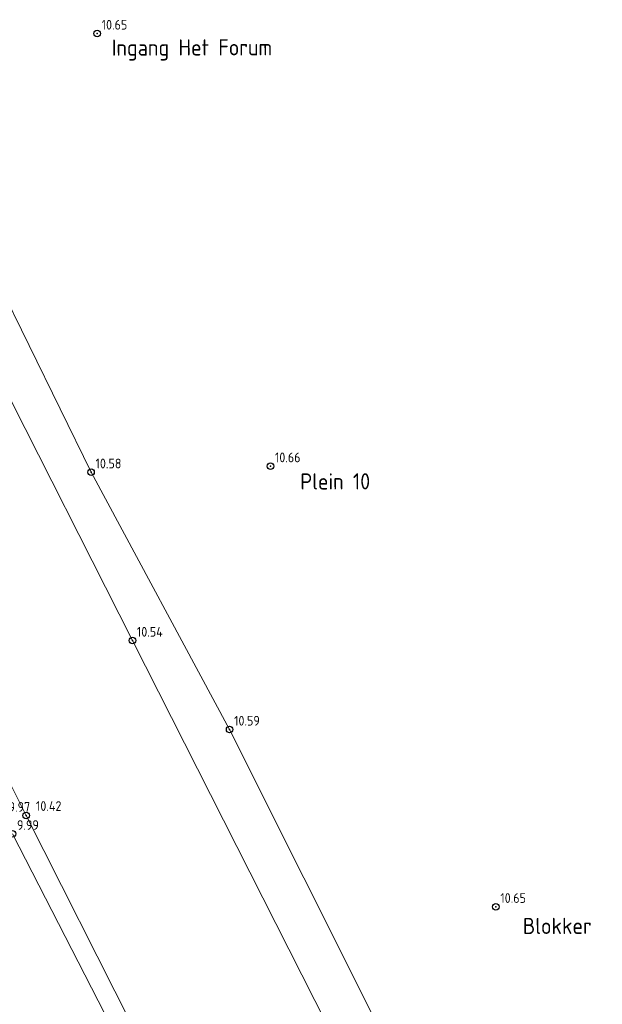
# Model space of a CAD drawing. Header units: metres. Extents: x 233721 to 234169, y 557050 to 557158.
# Tile 9 of 9: x 233787 to 233805, y 557120 to 557150. Entities that reach past the tile are written whole.
import ezdxf

# ---------------------------------------------------------------- set-up
doc = ezdxf.new("R2010")
doc.units = ezdxf.units.M
doc.header["$MEASUREMENT"] = 0
doc.linetypes.add('SOLID_LINE', pattern=[1, 1])
for name, color, linetype in [('Drempel hoogte', 4, 'Continuous'), ('Maaiveldhoogte', 7, 'Continuous'), ('Q19_Overig_lijn_50', 7, 'Continuous'), ('Q86_Detailgr_50', 7, 'Continuous')]:
    doc.layers.add(name, color=color, linetype=linetype)
doc.layers.add('Q19_Overig_lijn', color=7, linetype='Continuous', lineweight=0)
doc.styles.add('ISO', font='iso.shx')
doc.styles.get("Standard").update_dxf_attribs({"font": 'iso.shx'})

# ---------------------------------------------------------------- blocks, each defined once
blk = doc.blocks.new('M02_GRONDSLAGPUNT')
blk.add_circle((0, 0), 0.5)
blk.add_attdef('1', (0.69, 0.6), '', height=1.3)

msp = doc.modelspace()

# ---------------------------------------------------------------- linework, layer by layer
at = {"layer": 'Q19_Overig_lijn', "color": 252, "linetype": 'SOLID_LINE'}
for p, q in [((233788.902, 557136.191, 10.586), (233784.65, 557144.867, 10.609)), ((233783.373, 557144.426, 10.609), (233790.178, 557131, 10.55)), ((233793.176, 557128.259, 10.598), (233788.902, 557136.191, 10.586)), ((233786.896, 557125.604, 10.426), (233783.136, 557133.107, 10.433)), ((233790.178, 557131, 10.55), (233799.01, 557113.593, 10.563)), ((233797.986, 557118.655, 10.596), (233793.176, 557128.259, 10.598)), ((233790.811, 557117.856, 10.425), (233786.896, 557125.604, 10.426)), ((233786.477, 557125.041, 9.999), (233790.291, 557117.609, 9.999))]:
    msp.add_line(p, q, dxfattribs=at)
at = {"layer": 'Q19_Overig_lijn_50', "color": 0, "linetype": 'SOLID_LINE'}
for p in [(233788.902, 557136.191, 10.586), (233790.178, 557131, 10.55), (233793.176, 557128.259, 10.598), (233786.896, 557125.604, 10.426)]:
    msp.add_point(p, dxfattribs=at)
at = {"layer": 'Q86_Detailgr_50', "color": 0, "linetype": 'SOLID_LINE'}
for p in [(233789.092, 557149.724, 10.654), (233794.438, 557136.379, 10.661), (233801.393, 557122.79, 10.66)]:
    msp.add_point(p, dxfattribs=at)

# ---------------------------------------------------------------- block references
at = {"layer": 'Drempel hoogte'}
ref = msp.add_blockref('M02_GRONDSLAGPUNT', (233789.091, 557149.723, 10.65), dxfattribs=dict(at, xscale=0.2, yscale=0.2, zscale=0.2))
ref.add_attrib('M02_GRONDSLAGPUNT', '10.65', (233789.229, 557149.843, 10.65), dxfattribs={"layer": '0', "color": 0, "height": 0.3, "style": 'ISO'})
ref = msp.add_blockref('M02_GRONDSLAGPUNT', (233794.437, 557136.378, 10.66), dxfattribs=dict(at, xscale=0.2, yscale=0.2, zscale=0.2))
ref.add_attrib('M02_GRONDSLAGPUNT', '10.66', (233794.575, 557136.498, 10.66), dxfattribs={"layer": '0', "color": 0, "height": 0.3, "style": 'ISO'})
ref = msp.add_blockref('M02_GRONDSLAGPUNT', (233801.392, 557122.789, 10.65), dxfattribs=dict(at, xscale=0.2, yscale=0.2, zscale=0.2))
ref.add_attrib('M02_GRONDSLAGPUNT', '10.65', (233801.53, 557122.909, 10.65), dxfattribs={"layer": '0', "color": 0, "height": 0.3, "style": 'ISO'})
at = {"layer": 'Maaiveldhoogte'}
ref = msp.add_blockref('M02_GRONDSLAGPUNT', (233788.901, 557136.191, 10.58), dxfattribs=dict(at, xscale=0.2, yscale=0.2, zscale=0.2))
ref.add_attrib('M02_GRONDSLAGPUNT', '10.58', (233789.039, 557136.311, 10.58), dxfattribs={"layer": '0', "color": 0, "height": 0.3, "style": 'ISO'})
ref = msp.add_blockref('M02_GRONDSLAGPUNT', (233790.177, 557131, 10.54), dxfattribs=dict(at, xscale=0.2, yscale=0.2, zscale=0.2))
ref.add_attrib('M02_GRONDSLAGPUNT', '10.54', (233790.315, 557131.12, 10.54), dxfattribs={"layer": '0', "color": 0, "height": 0.3, "style": 'ISO'})
ref = msp.add_blockref('M02_GRONDSLAGPUNT', (233793.176, 557128.258, 10.59), dxfattribs=dict(at, xscale=0.2, yscale=0.2, zscale=0.2))
ref.add_attrib('M02_GRONDSLAGPUNT', '10.59', (233793.314, 557128.378, 10.59), dxfattribs={"layer": '0', "color": 0, "height": 0.3, "style": 'ISO'})
ref = msp.add_blockref('M02_GRONDSLAGPUNT', (233786.219, 557125.598, 9.97), dxfattribs=dict(at, xscale=0.2, yscale=0.2, zscale=0.2))
ref.add_attrib('M02_GRONDSLAGPUNT', '9.97', (233786.357, 557125.718, 9.97), dxfattribs={"layer": '0', "color": 0, "height": 0.3, "style": 'ISO'})
ref = msp.add_blockref('M02_GRONDSLAGPUNT', (233786.896, 557125.604, 10.42), dxfattribs=dict(at, xscale=0.2, yscale=0.2, zscale=0.2))
ref.add_attrib('M02_GRONDSLAGPUNT', '10.42', (233787.201, 557125.746, 10.42), dxfattribs={"layer": '0', "color": 0, "height": 0.3, "style": 'ISO'})
ref = msp.add_blockref('M02_GRONDSLAGPUNT', (233786.477, 557125.04, 9.99), dxfattribs=dict(at, xscale=0.2, yscale=0.2, zscale=0.2))
ref.add_attrib('M02_GRONDSLAGPUNT', '9.99', (233786.615, 557125.16, 9.99), dxfattribs={"layer": '0', "color": 0, "height": 0.3, "style": 'ISO'})

# ---------------------------------------------------------------- texts
at = {"layer": 'Drempel hoogte', "style": 'ISO'}
for s, p in [('Ingang Het Forum', (233789.54, 557149.036)), ('Plein 10', (233795.355, 557135.656)), ('Blokker', (233802.225, 557121.947))]:
    msp.add_text(s, height=0.5, rotation=0.1481, dxfattribs=at).set_placement(p)

doc.saveas('drawing.dxf')
